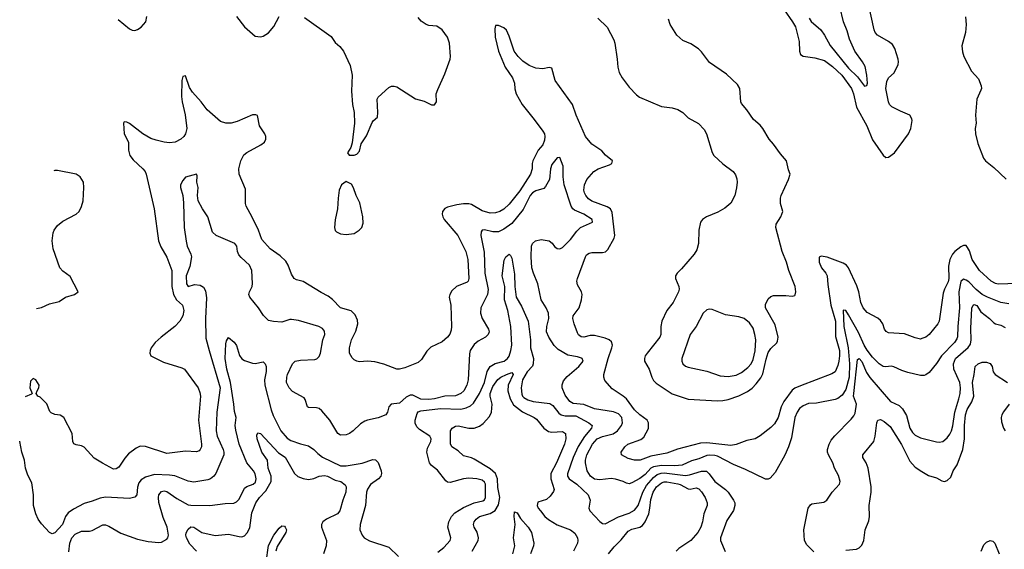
# Model space of a CAD drawing. Header units: inches. Extents: x 1449094 to 1618372, y 389908 to 534307.
# Tile 23 of 256: x 1463248 to 1470616, y 414243 to 418205. Entities that reach past the tile are written whole.
import ezdxf

# ---------------------------------------------------------------- set-up
doc = ezdxf.new("R2010")
doc.units = ezdxf.units.IN
doc.header["$MEASUREMENT"] = 0
doc.layers.add('B4461', color=7, linetype='Continuous')
doc.layers.add('B4471', color=7, linetype='Continuous')

msp = doc.modelspace()

# ---------------------------------------------------------------- linework, layer by layer
at = {"layer": 'B4461', "color": 5}
for points, elevation in [([(1468970, 418279.6), (1469032.6, 418190), (1469052.7, 418152.7), (1469081.4, 418041.4), (1469084.2, 417970), (1469090, 417944.2), (1469110, 417931.1), (1469199.1, 417919.1), (1469270, 417899.4), (1469330, 417855.7), (1469401, 417790), (1469473, 417690), (1469489.1, 417649.1), (1469509.7, 417549.7), (1469588.4, 417410), (1469630, 417306.2), (1469710, 417191.5), (1469730, 417174), (1469750, 417176.2), (1469794.9, 417210), (1469899, 417350), (1469916.5, 417390), (1469926, 417450), (1469924.3, 417464.3), (1469910, 417490.2), (1469839.6, 417519.6), (1469773.7, 417553.7), (1469757.3, 417570), (1469748.6, 417590), (1469730.2, 417690), (1469736.5, 417743.5), (1469750.2, 417769.8), (1469792.8, 417807.2), (1469821, 417870), (1469824.2, 417890), (1469821.2, 417910), (1469796, 417990), (1469778.6, 418018.6), (1469750, 418041.7), (1469667.9, 418087.9), (1469650.4, 418110), (1469642.6, 418130), (1469601.5, 418310)], 680), ([(1469156.6, 418216.6), (1469171.7, 418191.7), (1469242.9, 418130), (1469270.2, 418090.2), (1469312.2, 418012.2), (1469450, 417841.5), (1469517.2, 417777.2), (1469570, 417708.8), (1469588.5, 417711.5), (1469592.1, 417730), (1469587.3, 417790), (1469575.7, 417855.7), (1469556.1, 417890), (1469496.8, 417970), (1469459.1, 418059.1), (1469440.8, 418120.8), (1469413.5, 418190), (1469384.4, 418304.4)], 660), ([(1470000, 415819.2), (1469990, 415815.6), (1469950, 415824.2), (1469870, 415854.6), (1469750, 415863.1), (1469731.7, 415871.7), (1469720.3, 415890), (1469706.3, 415930), (1469690, 415955.3), (1469670, 415972.9), (1469590, 416014.9), (1469559.6, 416050), (1469542.3, 416090), (1469527, 416170), (1469513.5, 416213.5), (1469450, 416348.7), (1469435.3, 416370), (1469410, 416383.5), (1469290, 416428.2), (1469244.7, 416435.3), (1469231.3, 416428.7), (1469231.9, 416390), (1469247.6, 416350), (1469280.8, 416310), (1469290.6, 416290), (1469295.5, 416224.5), (1469319.3, 416070), (1469352, 415950), (1469354, 415834), (1469382.5, 415730), (1469384.2, 415690), (1469378.3, 415650), (1469370, 415617.1), (1469350, 415570.4), (1469324.5, 415555.5), (1469090, 415466.4), (1469050, 415448.6), (1469030, 415433.7), (1468965.3, 415350), (1468947.3, 415310), (1468923.9, 415230), (1468896.9, 415183.1), (1468870, 415155.5), (1468790, 415091.3), (1468751.2, 415068.8), (1468690, 415056.3), (1468610, 415027.9), (1468570, 415018.7), (1468390, 415039.5), (1468341.8, 415038.2), (1468170, 414992), (1468090, 414963.5), (1467970, 414941), (1467890.2, 414910.2), (1467850, 414910.2), (1467801.5, 414921.5), (1467752.7, 414950), (1467748.2, 414970), (1467776.5, 415010), (1467798.7, 415030), (1467895.6, 415064.4), (1467917.7, 415082.3), (1467952.7, 415147.3), (1467954, 415190), (1467944, 415210), (1467890, 415249.4), (1467850, 415286.6), (1467789, 415370), (1467765.3, 415390), (1467682.9, 415442.9), (1467626, 415506), (1467619, 415530), (1467620.7, 415550), (1467652.4, 415670), (1467680.4, 415750), (1467683.7, 415770), (1467676, 415796), (1467659, 415810), (1467630, 415822.1), (1467550, 415842.1), (1467518.3, 415841.7), (1467470, 415829.3), (1467450, 415831.7), (1467430, 415847), (1467422, 415862), (1467397.4, 415930), (1467388.7, 415970), (1467390.5, 415990), (1467434.9, 416050), (1467451.8, 416110), (1467457, 416150), (1467453.4, 416170), (1467422.5, 416222.5), (1467417.6, 416250), (1467421.2, 416270), (1467481.5, 416430), (1467490, 416445.1), (1467510, 416459.7), (1467530, 416463.5), (1467610, 416462.5), (1467632.3, 416467.7), (1467650, 416486), (1467695.9, 416570), (1467701.5, 416590), (1467681.7, 416761.7), (1467670.1, 416790), (1467644.4, 416804.4), (1467530, 416847.5), (1467504.7, 416864.7), (1467484, 416890), (1467474.8, 416910), (1467471, 416930), (1467475.6, 416970), (1467492.6, 417010), (1467544.6, 417070), (1467577.1, 417090), (1467661.4, 417118.6), (1467679.3, 417130), (1467684.9, 417150), (1467632, 417192.1), (1467604.6, 417224.6), (1467530, 417274.7), (1467482.8, 417330), (1467411.8, 417490), (1467385.2, 417570), (1467255.9, 417750), (1467230, 417842), (1467210, 417848.5), (1467162.2, 417837.8), (1467110, 417843.5), (1467061.5, 417861.5), (1467013.7, 417893.7), (1466977.2, 417930), (1466949, 417970), (1466910, 418082.8), (1466890, 418126.8), (1466870, 418144), (1466830, 418161), (1466810, 418162), (1466803.3, 418136.7), (1466805.1, 418074.9), (1466830.9, 417970), (1466881.6, 417850), (1466937.2, 417770), (1466950.6, 417730), (1466952.3, 417687.7), (1466962.2, 417650), (1467008.3, 417570), (1467099.2, 417459.2), (1467163.4, 417370), (1467174.6, 417350), (1467179.1, 417330), (1467176.4, 417303.6), (1467163.1, 417270), (1467127.7, 417230), (1467088.5, 417150), (1467083.2, 417130), (1467083.7, 417090), (1467069.8, 417050), (1466990, 416924.2), (1466910, 416825.3), (1466870, 416787.1), (1466840.7, 416770), (1466810, 416759.2), (1466770, 416757.8), (1466710, 416775.4), (1466630, 416821.3), (1466610, 416827.8), (1466570, 416827.6), (1466519.3, 416820.7), (1466450, 416801.6), (1466428.5, 416791.6), (1466411.6, 416770), (1466408.7, 416750), (1466414, 416730), (1466425.7, 416710), (1466527.7, 416590), (1466586.6, 416470), (1466602.7, 416410), (1466609.7, 416270), (1466605.1, 416250), (1466597.8, 416242.2), (1466517.6, 416210), (1466483, 416177), (1466466, 416150), (1466462.4, 416130), (1466475, 416070), (1466479.4, 415910), (1466477.5, 415882.5), (1466466.7, 415853.3), (1466450, 415830.4), (1466410, 415795.5), (1466323.9, 415756.1), (1466293.8, 415726.2), (1466256, 415664), (1466230, 415640.4), (1466130, 415599.7), (1466090.3, 415590.3), (1466071.4, 415591.4), (1465972.9, 415627.1), (1465904.9, 415644.9), (1465850.3, 415650.3), (1465790, 415646.9), (1465770, 415650.2), (1465750, 415660.8), (1465736, 415676), (1465717.1, 415710), (1465717.4, 415750), (1465732, 415810), (1465764.3, 415875.7), (1465779.4, 415930), (1465776.6, 415956.6), (1465757.7, 415997.7), (1465727.8, 416027.8), (1465648.7, 416048.7), (1465590, 416111.7), (1465557, 416137), (1465504.1, 416164.1), (1465370, 416246.3), (1465318.9, 416258.9), (1465301.6, 416270), (1465281.6, 416301.6), (1465257.8, 416370), (1465238.7, 416398.7), (1465198.4, 416438.3), (1465121.7, 416490), (1465060, 416560), (1465034.7, 416630), (1464988.5, 416728.5), (1464943.1, 416810), (1464937.4, 416830), (1464936.7, 416936.7), (1464890.4, 417050), (1464887, 417090), (1464902.3, 417150), (1464926.1, 417193.9), (1464948.5, 417211.5), (1465053, 417270), (1465079.3, 417290), (1465090.4, 417310), (1465090.4, 417330), (1465081.6, 417350), (1465042.6, 417410), (1465028.2, 417488.2), (1465014.3, 417494.3), (1464990, 417492.3), (1464875.7, 417444.3), (1464830, 417431), (1464791.8, 417431.8), (1464750, 417444.4), (1464651.7, 417530), (1464607.2, 417590), (1464542.2, 417662.2), (1464518.7, 417698.7), (1464490, 417784.7), (1464470, 417778.8), (1464460.5, 417750), (1464459.3, 417630), (1464464, 417590), (1464486, 417494), (1464498.7, 417390), (1464489.7, 417350.3), (1464477, 417330), (1464455.1, 417310), (1464411.8, 417288.2), (1464370, 417284), (1464330, 417287.9), (1464270, 417303.2), (1464230, 417316.9), (1464170, 417351.2), (1464070, 417428.9), (1464050, 417439.5), (1464030, 417441), (1464024.5, 417430), (1464029, 417350), (1464061.2, 417290), (1464062.2, 417230), (1464071.4, 417190), (1464096.3, 417156.3), (1464170.7, 417090), (1464185.8, 417070), (1464193.9, 417050), (1464254, 416790), (1464286.4, 416550), (1464305.1, 416505.1), (1464348.5, 416428.5), (1464385.7, 416330), (1464386.6, 416210), (1464398.5, 416150), (1464421.4, 416110), (1464466.2, 416070), (1464476.4, 416030), (1464468.7, 415990), (1464446.2, 415950), (1464410, 415909.1), (1464306.9, 415830), (1464262.7, 415790), (1464232.2, 415750), (1464223.5, 415730), (1464221.3, 415710), (1464230, 415689.6), (1464324.2, 415644.2), (1464461, 415601), (1464481.6, 415590), (1464583.9, 415450), (1464596.4, 415416.4), (1464600.3, 415390), (1464585.2, 415210), (1464607.4, 415030), (1464607.7, 415010), (1464598.5, 414990), (1464590, 414980.3), (1464570, 414971.5), (1464490, 414976.3), (1464350, 414960.6), (1464190, 415013.2), (1464150, 415015.8), (1464119.7, 415000.3), (1464063, 414957), (1464034.4, 414925.6), (1463990, 414857.6), (1463970, 414844.6), (1463950, 414843.6), (1463866.5, 414886.5), (1463805.3, 414925.3), (1463730, 415007.3), (1463710, 415016.3), (1463670, 415024), (1463653.4, 415033.4), (1463644.9, 415050), (1463641.6, 415110), (1463579.1, 415230), (1463550, 415248), (1463510, 415250.7), (1463483.4, 415263.4), (1463473.7, 415273.7), (1463450, 415332), (1463401, 415381), (1463384.7, 415390), (1463372, 415410), (1463378, 415430), (1463391, 415450), (1463394, 415470), (1463370, 415510.4), (1463350, 415520.5), (1463330, 415501), (1463325.1, 415450), (1463342, 415410), (1463335.5, 415404.5), (1463289.8, 415383.3)], 680), ([(1463985.5, 418205.5), (1464070, 418136.3), (1464090, 418127.7), (1464110, 418124.9), (1464130, 418130.5), (1464158, 418150), (1464191.9, 418188.1), (1464199.8, 418230)], 720), ([(1464870.4, 418230), (1464930, 418150.6), (1465010, 418082), (1465050, 418076.3), (1465070, 418082), (1465110, 418107.3), (1465150, 418153.4), (1465189.8, 418230)], 720), ([(1465380.5, 418220.5), (1465578.3, 418078.3), (1465610, 418034.9), (1465644.2, 418004.2), (1465670.3, 417970), (1465722, 417862), (1465736, 417790), (1465732.2, 417670), (1465739.3, 417570), (1465750.4, 417510), (1465754.4, 417430), (1465736.3, 417283.7), (1465726, 417250), (1465702, 417210), (1465712.7, 417192.7), (1465750, 417191.3), (1465770, 417198), (1465790, 417222), (1465802.5, 417277.5), (1465843.3, 417336.7), (1465884.8, 417435.2), (1465892.5, 417447.5), (1465925.2, 417474.8), (1465929.3, 417510), (1465922.7, 417610), (1465930, 417624.7), (1466010, 417698.4), (1466030, 417706.7), (1466050, 417708.5), (1466070, 417702.4), (1466210, 417613.7), (1466275.1, 417595.1), (1466330, 417566.8), (1466352.9, 417567.1), (1466366, 417590), (1466365.1, 417650), (1466376.1, 417683.9), (1466430, 417798.8), (1466469.7, 417910), (1466472, 417930), (1466465.1, 418030), (1466450, 418074), (1466409.6, 418130), (1466370, 418156), (1466310, 418161.7), (1466288.7, 418168.7), (1466253.2, 418193.2), (1466230, 418220.9)], 720), ([(1467575.6, 418215.6), (1467643.6, 418150), (1467694.1, 418054.1), (1467702.3, 418030), (1467720.3, 417910), (1467724.4, 417850), (1467734.4, 417810), (1467756.4, 417770), (1467810, 417700.5), (1467863.4, 417643.4), (1467886.6, 417626.6), (1468050, 417554.9), (1468130, 417544.6), (1468173.5, 417533.5), (1468210.2, 417510.2), (1468251.5, 417471.6), (1468328.9, 417428.9), (1468370, 417383.8), (1468388.9, 417350), (1468430, 417211), (1468441.6, 417190), (1468510, 417126.7), (1468588.2, 417070), (1468605.4, 417045.4), (1468615.4, 417015.4), (1468618, 416990), (1468611.9, 416948.1), (1468599.3, 416890), (1468570, 416832.7), (1468526, 416794), (1468473.7, 416766.3), (1468387.3, 416730), (1468359.1, 416710), (1468342, 416690), (1468330.4, 416630), (1468327.2, 416530), (1468316.3, 416483.7), (1468295.5, 416450), (1468199.9, 416340.1), (1468167.7, 416310), (1468155.5, 416290), (1468154.9, 416270), (1468179.5, 416210), (1468183.1, 416190), (1468178.7, 416170), (1468137.8, 416090), (1468090, 416029.6), (1468054, 415950), (1468045.5, 415910), (1468045.5, 415850), (1468039, 415830), (1467943.2, 415710), (1467929.2, 415690), (1467922.8, 415670), (1467924, 415650), (1467959.6, 415590), (1467977.6, 415530), (1467990, 415505.7), (1468010, 415485.5), (1468130, 415406.7), (1468250, 415366.4), (1468470, 415353.8), (1468510, 415355.9), (1468550, 415364.5), (1468629.2, 415390.8), (1468695.4, 415424.6), (1468730, 415449.2), (1468759.2, 415480.8), (1468793.8, 415526.2), (1468810, 415556), (1468833.6, 415666.4), (1468850, 415715.6), (1468870, 415744.9), (1468913, 415787), (1468920, 415800), (1468924.5, 415830), (1468901.4, 415921.4), (1468828.7, 416050), (1468830, 416074), (1468850, 416116.4), (1468870, 416135.3), (1468890, 416142), (1468982.3, 416142.3), (1469030, 416136.3), (1469050, 416141), (1469052.5, 416147.5), (1469055.4, 416170), (1469051.9, 416210), (1469004.6, 416330), (1468987.7, 416390), (1468954, 416470), (1468907.2, 416650), (1468910, 416676.3), (1468943.5, 416730), (1468959.6, 416770), (1468942, 416830), (1468942, 416870), (1468946.6, 416890), (1469001.2, 417010), (1469014, 417050), (1469001.6, 417081.6), (1468985.6, 417150), (1468940.9, 417200.9), (1468890, 417274.5), (1468855.6, 417310), (1468810, 417392), (1468790, 417416.2), (1468738.8, 417458.8), (1468690, 417531.8), (1468650, 417577.2), (1468643.6, 417590), (1468636.9, 417690), (1468621, 417721), (1468536.6, 417796.6), (1468410, 417885.6), (1468350, 417965.6), (1468327.9, 417987.9), (1468270, 418025.1), (1468209.8, 418049.8), (1468188.3, 418068.3), (1468166.6, 418090), (1468115.1, 418170), (1468102.7, 418210)], 720), ([(1470000, 415543.8), (1469990, 415543.8), (1469894.7, 415565.3), (1469850, 415580.7), (1469790, 415609.1), (1469770, 415612.3), (1469730, 415607.9), (1469710, 415611.7), (1469679.2, 415630), (1469630, 415681.4), (1469590, 415733.5), (1469567.6, 415770), (1469524.4, 415864.4), (1469450, 415996.9), (1469430, 416028.5), (1469410, 416031), (1469416.1, 415910), (1469447.7, 415750), (1469459, 415630), (1469455.2, 415530), (1469430, 415439.1), (1469403.2, 415396.8), (1469370, 415370.9), (1469350, 415363.5), (1469210, 415336.9), (1469150, 415334.3), (1469110, 415317.5), (1469084.6, 415295.4), (1469066.3, 415270), (1469049.8, 415230), (1469023.1, 415076.9), (1469001.1, 415010), (1468972.9, 414947.1), (1468901, 414819), (1468865.1, 414774.9), (1468850, 414767.7), (1468830, 414768.4), (1468680.2, 414840.2), (1468590, 414877.2), (1468470, 414939.6), (1468450, 414945.8), (1468411.3, 414948.7), (1468390, 414945.1), (1468330, 414920.4), (1468275.3, 414904.7), (1468206.5, 414873.5), (1468151, 414869), (1468050, 414871.1), (1467990, 414860.3), (1467970, 414849.1), (1467930, 414804.2), (1467890, 414773), (1467830, 414740.2), (1467810, 414734.3), (1467790, 414737), (1467764, 414750), (1467707.5, 414767.5), (1467674.2, 414774.2), (1467590, 414762), (1467550, 414767.1), (1467520.6, 414790), (1467495, 414830), (1467481.5, 414890), (1467481.7, 414910), (1467492.3, 414950), (1467534.1, 415030), (1467570.4, 415069.6), (1467610, 415088.3), (1467690, 415106.1), (1467720.9, 415130), (1467751, 415170), (1467758.8, 415190), (1467753, 415230), (1467730, 415256.9), (1467692.1, 415272.1), (1467550, 415293.3), (1467470, 415326.8), (1467390, 415335), (1467364.5, 415350), (1467330, 415395.3), (1467306.6, 415450), (1467306.9, 415473.1), (1467316.9, 415503.1), (1467344, 415536), (1467431.5, 415610), (1467463.7, 415650), (1467457.1, 415670), (1467452.5, 415672.5), (1467422.7, 415682.7), (1467350, 415695.9), (1467278.9, 415738.9), (1467247.5, 415767.5), (1467208.1, 415830), (1467191.2, 415871.2), (1467193, 415910), (1467208.2, 415970), (1467205.8, 416010), (1467187.1, 416050), (1467149.4, 416110), (1467125, 416230), (1467092.1, 416310), (1467081.6, 416350), (1467075.2, 416430), (1467077.1, 416510), (1467085.8, 416530), (1467107.8, 416550), (1467150, 416559.8), (1467210.5, 416550.5), (1467233.4, 416533.4), (1467250, 416509.6), (1467270, 416493.6), (1467290, 416489.7), (1467310, 416501.6), (1467370, 416561.3), (1467417.6, 416622.4), (1467446, 416650), (1467535.5, 416690), (1467532.4, 416710), (1467470.3, 416750), (1467400.3, 416780.3), (1467387.8, 416790), (1467374.6, 416810), (1467321.7, 416970), (1467315, 417030), (1467315.3, 417110), (1467290, 417174.8), (1467270, 417170.4), (1467230, 417121.6), (1467221.5, 417090), (1467213, 417010), (1467183.1, 416956.9), (1467170, 416942.3), (1467110, 416924.8), (1467085.6, 416910), (1467069.3, 416890.7), (1467015.6, 416784.4), (1466930, 416680.4), (1466870, 416638.4), (1466830, 416618.8), (1466790, 416618.9), (1466727.1, 416632.9), (1466709.2, 416630.8), (1466701.3, 416618.7), (1466700.2, 416590), (1466724.9, 416464.9), (1466728.7, 416310), (1466753.5, 416186.5), (1466749, 416150), (1466698.7, 416050), (1466695.3, 416010), (1466709.8, 415969.8), (1466756.9, 415890), (1466761.6, 415870), (1466754, 415850), (1466734.5, 415830), (1466680, 415800), (1466650, 415774.9), (1466619.8, 415730), (1466614.4, 415705.6), (1466605, 415510), (1466593.4, 415470), (1466572.2, 415430), (1466548.8, 415410), (1466510, 415392.3), (1466430, 415389.6), (1466351.8, 415370), (1466310, 415364.6), (1466250, 415367.5), (1466190, 415396.5), (1466170, 415396.5), (1466139.1, 415380.9), (1466090, 415337), (1466029.2, 415330), (1466009.4, 415310), (1465999.3, 415270), (1465989, 415250), (1465930, 415226.4), (1465850, 415210.3), (1465830, 415202.4), (1465797.4, 415182.6), (1465743.7, 415130), (1465716, 415110), (1465690, 415098.7), (1465650, 415097.6), (1465630, 415110.4), (1465570.1, 415210.1), (1465510, 415280.3), (1465490, 415295.8), (1465470, 415302.4), (1465410, 415304.9), (1465401, 415310), (1465385.1, 415365.1), (1465377.2, 415377.2), (1465290, 415423.6), (1465264.9, 415450), (1465244.6, 415490), (1465246.3, 415530), (1465252.9, 415550), (1465288.9, 415630), (1465308.4, 415650), (1465350, 415658.8), (1465456.5, 415663.5), (1465472.1, 415667.9), (1465490, 415684.5), (1465500.3, 415710), (1465516.9, 415810), (1465531.7, 415850), (1465530, 415874.8), (1465514.1, 415894.1), (1465486, 415910), (1465334.3, 415954.3), (1465283, 415963), (1465270, 415962.4), (1465210, 415942), (1465147.1, 415947.1), (1465110, 415955.5), (1465071.5, 415991.5), (1465034.9, 416050), (1464970.3, 416130), (1464963.7, 416150), (1464967, 416170), (1464987, 416210), (1464990.4, 416230.4), (1464984.2, 416330), (1464967.2, 416370), (1464904.9, 416424.9), (1464886.8, 416446.8), (1464878.3, 416470), (1464873.7, 416510), (1464858.4, 416530), (1464718.4, 416590), (1464690, 416614.4), (1464655, 416730), (1464615.6, 416790), (1464584.6, 416850), (1464579, 416890), (1464582.6, 416950), (1464574.9, 416990), (1464577.1, 417037.1), (1464570.4, 417050.4), (1464490, 417027.3), (1464470, 417002.8), (1464452, 416970), (1464451.8, 416950), (1464467.8, 416890), (1464474.5, 416834.5), (1464479.3, 416650), (1464492.7, 416547.3), (1464501.5, 416510), (1464528.5, 416450), (1464532.6, 416430), (1464521.7, 416358.3), (1464493.3, 416290), (1464495.1, 416230), (1464510, 416208.7), (1464556.5, 416223.5), (1464598.8, 416218.8), (1464623.2, 416203.2), (1464637.5, 416177.5), (1464645.1, 416125.1), (1464637.8, 415970), (1464642, 415822), (1464664.8, 415730), (1464747.9, 415450), (1464723, 415270), (1464717.2, 415130), (1464727, 415090), (1464769.9, 414990), (1464776, 414970), (1464775.9, 414950), (1464716.4, 414810), (1464701.1, 414790), (1464675.1, 414770), (1464656.6, 414763.4), (1464550, 414746.4), (1464510, 414754), (1464410, 414791.9), (1464370, 414799), (1464257.7, 414802.3), (1464190, 414784.2), (1464156.9, 414763.1), (1464140.4, 414739.6), (1464128.5, 414708.5), (1464125.1, 414650), (1464110, 414633), (1464070, 414624.4), (1463890, 414632.8), (1463850, 414625.5), (1463790, 414602.6), (1463730, 414586.7), (1463650, 414543.7), (1463610, 414515.8), (1463591.6, 414488.4), (1463568.4, 414430), (1463510, 414367), (1463490, 414358), (1463470, 414368), (1463410, 414433.4), (1463385.3, 414470), (1463369.1, 414509.1), (1463351.4, 414571.4), (1463352.1, 414650), (1463339.6, 414739.6), (1463310, 414798.8), (1463292.7, 414850), (1463282.8, 414910), (1463262.9, 414970), (1463250.2, 415050.2), (1463248, 415052.8)], 660), ([(1463373.5, 416044.9), (1463375, 416045), (1463410, 416051.9), (1463470, 416078.9), (1463543.6, 416096.4), (1463590, 416129.7), (1463658, 416150), (1463684.7, 416170), (1463625.1, 416285.1), (1463570, 416324), (1463548, 416350), (1463498.9, 416490), (1463491.8, 416550), (1463499.6, 416610), (1463506.9, 416630), (1463530, 416666.6), (1463570, 416698.7), (1463670.7, 416750), (1463692.4, 416770), (1463711.4, 416808.6), (1463723.1, 416850), (1463727.6, 416950), (1463724.6, 416990), (1463700.4, 417030), (1463670.2, 417050.2), (1463530, 417076.9), (1463510, 417076.5), (1463503.6, 417074.1)], 680), ([(1466376.9, 414223.1), (1466422.9, 414257.1), (1466468.4, 414310), (1466475.6, 414330), (1466452.9, 414410), (1466460.2, 414450), (1466478.4, 414490), (1466503.2, 414516.8), (1466570, 414555.3), (1466650, 414591.2), (1466713.6, 414606.4), (1466726.4, 414613.7), (1466734.1, 414630), (1466734.9, 414730), (1466726.2, 414746.2), (1466710, 414760.7), (1466670, 414771.5), (1466610, 414774.5), (1466570, 414770.7), (1466470, 414744.2), (1466450, 414746.6), (1466436, 414756), (1466375.7, 414835.7), (1466329.1, 414869.1), (1466315.6, 414890), (1466295.6, 414970), (1466300.5, 414999.5), (1466325.1, 415050), (1466326.3, 415070), (1466316.2, 415090), (1466240.7, 415140.7), (1466220.2, 415160.2), (1466206.9, 415186.9), (1466206.6, 415210), (1466221.5, 415258.5), (1466230, 415271), (1466250, 415280.1), (1466396.6, 415296.6), (1466550, 415292.3), (1466590, 415301.6), (1466622.4, 415317.6), (1466643.6, 415336.4), (1466690, 415408.1), (1466727.4, 415490), (1466747, 415573), (1466769.8, 415610), (1466806.4, 415633.6), (1466872.6, 415650), (1466898.2, 415670), (1466910, 415687.2), (1466924.4, 415730), (1466931, 415770), (1466924.5, 415910), (1466901.5, 416030), (1466875.9, 416110), (1466879.8, 416210), (1466857.4, 416290), (1466873.8, 416406.2), (1466886.6, 416430), (1466910, 416450.6), (1466922, 416442), (1466930, 416422), (1466950, 416302), (1466952.6, 416210), (1466963.2, 416130), (1467002.2, 416062.2), (1467052.1, 415950), (1467070.1, 415810), (1467071.5, 415750), (1467092.2, 415670), (1467091.6, 415630), (1467085.5, 415614.5), (1467044.8, 415570), (1467010.8, 415510), (1467000.1, 415450), (1467005, 415405), (1467010.2, 415390), (1467019.9, 415379.9), (1467050, 415360.4), (1467090, 415348.5), (1467214.4, 415334.4), (1467238.8, 415318.8), (1467282.9, 415262.9), (1467299.6, 415250), (1467330, 415242.1), (1467410, 415241.5), (1467508, 415190), (1467531.4, 415170), (1467527.8, 415150), (1467473.7, 415086.3), (1467428.5, 415011.5), (1467390.1, 414930), (1467347.7, 414807.7), (1467348.7, 414790), (1467359.7, 414770), (1467417.1, 414730), (1467501.5, 414650), (1467517.3, 414610), (1467506.4, 414550), (1467515.8, 414530), (1467590, 414452.4), (1467610, 414437.6), (1467630, 414434.9), (1467730, 414485.8), (1467810, 414512.8), (1467850, 414535.9), (1467876.3, 414570), (1467911.8, 414670), (1467938.3, 414721.7), (1467990, 414779.9), (1468018.2, 414801.8), (1468047.8, 414812.1), (1468070, 414814.4), (1468230, 414796.1), (1468259.7, 414800.3), (1468350, 414826.8), (1468387, 414827), (1468408, 414808), (1468449.2, 414750), (1468530.7, 414690.7), (1468550.1, 414670.1), (1468590.2, 414610.2), (1468598.6, 414590), (1468599.7, 414570), (1468590, 414534), (1468540.3, 414459.7), (1468491.8, 414330), (1468492.2, 414310), (1468527.5, 414227.5)], 640), ([(1463615.1, 414224.9), (1463624, 414290), (1463638.7, 414330), (1463664, 414356), (1463710, 414379), (1463770, 414378.9), (1463790, 414383.5), (1463870, 414426), (1463890, 414426.4), (1463916.1, 414416.1), (1464004.7, 414364.7), (1464130, 414318.4), (1464210, 414302.7), (1464290, 414295.2), (1464310, 414298), (1464350, 414320.3), (1464357.2, 414330), (1464361.6, 414350), (1464352.3, 414410), (1464322, 414482), (1464290, 414592.7), (1464285.6, 414630), (1464288.5, 414650), (1464310, 414675.8), (1464330, 414681.7), (1464350, 414676.1), (1464423.7, 414623.7), (1464510, 414576.8), (1464530, 414572.6), (1464670, 414570.2), (1464786.1, 414586.1), (1464850, 414588.9), (1464870, 414597.4), (1464890, 414617.6), (1464930, 414699.6), (1464947.1, 414712.9), (1464994.3, 414730), (1465013.4, 414746.6), (1465018.4, 414770), (1465010, 414807), (1464996.8, 414830), (1464947.6, 414890), (1464889.9, 415030), (1464865.8, 415134.2), (1464861.7, 415170), (1464866.8, 415230), (1464855, 415275), (1464851.1, 415330), (1464825.5, 415490), (1464797.9, 415590), (1464785, 415670), (1464790, 415781), (1464796.3, 415803.7), (1464810, 415826.8), (1464854, 415794), (1464870, 415766.8), (1464893.8, 415693.8), (1464910, 415668.8), (1464930, 415656.9), (1464990, 415635.6), (1465010, 415633.8), (1465070, 415646.4), (1465084.9, 415630), (1465091.3, 415610), (1465093.6, 415573.6), (1465080.5, 415510), (1465081.7, 415470), (1465130, 415285.5), (1465144.5, 415244.5), (1465203.2, 415130), (1465250, 415074.2), (1465277.3, 415057.3), (1465350, 415032.4), (1465410, 415018.5), (1465450, 414990.3), (1465479.7, 414959.7), (1465513.8, 414933.8), (1465650, 414869), (1465690, 414869), (1465810, 414886.9), (1465890, 414914.9), (1465910, 414911.5), (1465930, 414892.2), (1465953.4, 414830), (1465955.5, 414810), (1465950.3, 414790), (1465933.7, 414770), (1465872.3, 414727.7), (1465850, 414694.5), (1465843.9, 414670), (1465836.9, 414570), (1465796.1, 414430), (1465793.4, 414390), (1465810.2, 414350.2), (1465826, 414330), (1465866.3, 414306.3), (1466010, 414258.4), (1466082.8, 414190)], 640), ([(1469190, 414225.1), (1469137.4, 414277.4), (1469121, 414310), (1469115.3, 414390), (1469149.7, 414550), (1469164.9, 414575.1), (1469176.3, 414583.7), (1469264.7, 414595.3), (1469289.3, 414610), (1469327, 414670), (1469382.7, 414730), (1469389.3, 414750), (1469375.8, 414795.8), (1469345.6, 414850), (1469334, 414890), (1469300.5, 414950), (1469293, 414970), (1469292.8, 414990), (1469304.7, 415030), (1469321, 415059), (1469347.6, 415092.4), (1469470, 415216.5), (1469490, 415241.3), (1469499.1, 415260.9), (1469509.9, 415330), (1469489.1, 415389.1), (1469489.6, 415409.6), (1469517.2, 415662.8), (1469530, 415670.2), (1469550, 415647.6), (1469586.4, 415566.4), (1469609.2, 415529.2), (1469765.3, 415350), (1469830, 415319.6), (1469855.1, 415295.1), (1469884.3, 415244.3), (1469909.3, 415150), (1469930, 415118.3), (1469950, 415097.8), (1469990, 415077.2), (1470000, 415074.7)], 640), ([(1466635.3, 414230), (1466678.2, 414310), (1466682, 414330), (1466671.6, 414371.6), (1466648, 414410), (1466644.7, 414430), (1466649.6, 414449.6), (1466663, 414470), (1466689.6, 414490), (1466770, 414511.8), (1466805.1, 414534.9), (1466830, 414575.2), (1466841.5, 414630), (1466826.8, 414706.8), (1466823.3, 414770), (1466807.8, 414810), (1466770, 414845.3), (1466650, 414918.3), (1466630, 414927.9), (1466570, 414943.5), (1466530, 414978.9), (1466483.1, 415010), (1466471.3, 415031.3), (1466471.7, 415130), (1466485.3, 415150), (1466510, 415163.3), (1466530, 415166.6), (1466609.6, 415149.6), (1466649, 415150), (1466690, 415165), (1466715.5, 415184.5), (1466763.3, 415236.7), (1466777.9, 415270), (1466784.4, 415330), (1466768.6, 415388.6), (1466769.5, 415409.6), (1466790, 415461.7), (1466826.6, 415513.4), (1466848.5, 415531.5), (1466890, 415552.2), (1466930, 415565.2), (1466939.8, 415550), (1466903, 415470), (1466900.3, 415430), (1466917.9, 415370), (1466944.7, 415324.7), (1467010, 415270.6), (1467098, 415230), (1467116.8, 415216.8), (1467170, 415148.9), (1467204.6, 415124.6), (1467230, 415118.6), (1467310, 415123.6), (1467331.7, 415110), (1467335.6, 415070), (1467325.5, 415030), (1467266.4, 414890), (1467221.7, 414810), (1467222.3, 414770), (1467249, 414691), (1467243.9, 414676.1), (1467218.8, 414641.2), (1467190, 414615.8), (1467125.2, 414594.8), (1467120.7, 414570), (1467128.4, 414550), (1467144.5, 414530), (1467178.4, 414490), (1467206, 414466), (1467270, 414425.9), (1467370, 414389.5), (1467403.1, 414363.1), (1467421.6, 414330), (1467426.1, 414310), (1467423.5, 414290), (1467393.6, 414230)], 620), ([(1469430, 414236.5), (1469510, 414244.2), (1469530, 414254), (1469550, 414274.9), (1469564.8, 414310), (1469574.3, 414390), (1469602.7, 414457.3), (1469607.4, 414490), (1469604.5, 414570), (1469620.5, 414670), (1469619.9, 414710), (1469597.4, 414850), (1469583.9, 414890), (1469557.7, 414930), (1469558.3, 414950), (1469639.2, 415050), (1469650.7, 415089.3), (1469662.4, 415190), (1469670, 415208.8), (1469690, 415214.4), (1469718.2, 415198.2), (1469762.1, 415162.1), (1469846.5, 415026.5), (1469910, 414903.6), (1469950, 414858.3), (1470000, 414826.4)], 620), ([(1464571.3, 414230), (1464522.3, 414282.3), (1464496.6, 414330), (1464492.1, 414350), (1464494.4, 414365.6), (1464510, 414393.7), (1464530, 414411.5), (1464550, 414410.2), (1464610, 414369.3), (1464710, 414345.5), (1464810, 414355.5), (1464890, 414338.2), (1464910, 414337.5), (1464930, 414344.4), (1464950, 414367), (1464970, 414403.8), (1464984.3, 414515.7), (1465016.1, 414590), (1465042.1, 414630), (1465090, 414681.3), (1465129.5, 414750), (1465130.3, 414790), (1465107.9, 414850), (1465102, 414910), (1465060.3, 414970), (1465026, 415070), (1465023.1, 415096.9), (1465030, 415114.9), (1465050, 415110.3), (1465183.8, 414963.8), (1465233.8, 414933.8), (1465305.5, 414810), (1465330, 414788.9), (1465370, 414771.8), (1465410, 414764.9), (1465448, 414772), (1465490.1, 414790.1), (1465530, 414795.5), (1465552, 414790), (1465610, 414760.9), (1465650.8, 414750), (1465684.8, 414724.8), (1465690.2, 414710.2), (1465688.5, 414670), (1465665.4, 414610), (1465643.2, 414530), (1465627.2, 414510), (1465544.7, 414470), (1465517.8, 414450), (1465506.3, 414430), (1465505.5, 414410), (1465544.1, 414310), (1465541.5, 414270), (1465522.2, 414210)], 620), ([(1467653.6, 414210), (1467697.2, 414262.8), (1467750, 414314.3), (1467801.5, 414378.5), (1467830, 414394.2), (1467890, 414408.9), (1467910, 414421.3), (1467930, 414448.2), (1467955.9, 414510), (1467964.5, 414550), (1467970, 414615.8), (1467988.5, 414670), (1468013.7, 414710), (1468050, 414740.1), (1468070, 414747.4), (1468090, 414748.1), (1468172.2, 414732.2), (1468190, 414727.6), (1468250, 414696.3), (1468266, 414694), (1468310, 414702.9), (1468330, 414696.5), (1468350, 414672.1), (1468377.8, 414630), (1468393.2, 414590), (1468392.2, 414570), (1468367.3, 414510), (1468358.5, 414450), (1468344.5, 414410), (1468322.7, 414370), (1468270.1, 414309.9), (1468180.3, 414250), (1468162, 414230)], 620), ([(1466937.4, 414210), (1466952.8, 414270), (1466943.9, 414330), (1466957.1, 414430), (1466947.8, 414490), (1466950, 414522.8), (1466970, 414517), (1466994.8, 414474.8), (1467053.5, 414410), (1467079, 414370), (1467096.4, 414290), (1467093, 414270), (1467069.8, 414210.2)], 580), ([(1465092.8, 414147.2), (1465110, 414270.7), (1465150, 414350.3), (1465190, 414402), (1465210, 414418.7), (1465230, 414416.4), (1465235.8, 414410), (1465243.7, 414390), (1465239.5, 414370), (1465174.6, 414265.4), (1465164, 414230)], 580)]:
    msp.add_lwpolyline(points, dxfattribs=dict(at, elevation=elevation))
for points, elevation in [([(1465690, 416995.3), (1465656, 416970), (1465639.1, 416930), (1465630.4, 416870), (1465627, 416790), (1465608.6, 416708.6), (1465603.1, 416650), (1465608.8, 416628.8), (1465618, 416618), (1465650, 416602.4), (1465690, 416597.6), (1465750, 416606.7), (1465789.4, 416630), (1465808.4, 416651.6), (1465817.8, 416682.2), (1465816.1, 416730), (1465793.9, 416833.9), (1465765.6, 416890), (1465746.8, 416946.8), (1465730, 416975.3)], 720), ([(1468410, 416038.7), (1468390, 416033.5), (1468364, 416010), (1468309.3, 415910.7), (1468266.3, 415850), (1468203.1, 415670), (1468202.4, 415650), (1468210, 415631), (1468230, 415613), (1468250, 415604.9), (1468390, 415575.3), (1468490, 415540.7), (1468550, 415537.1), (1468610, 415547), (1468650, 415567), (1468697.6, 415602.4), (1468721, 415630), (1468737.3, 415662.7), (1468751.6, 415728.4), (1468755.8, 415810), (1468750.4, 415850), (1468736.7, 415896.7), (1468710, 415937.4), (1468669.9, 415969.9), (1468630, 415981.2), (1468530, 415998.2), (1468430, 416037.2)], 740)]:
    msp.add_lwpolyline(points, close=True, dxfattribs=dict(at, elevation=elevation))
at = {"layer": 'B4471', "color": 5}
for points, elevation in [([(1470326.4, 418226.4), (1470331.7, 418170), (1470327, 418110), (1470299.6, 418010), (1470304.6, 417964.6), (1470314.6, 417930), (1470370, 417821), (1470423.6, 417763.6), (1470442.6, 417710), (1470444.9, 417690), (1470441.4, 417678.6), (1470410.4, 417610), (1470400.4, 417490), (1470404.9, 417430), (1470398, 417390), (1470401.6, 417350), (1470418, 417278), (1470460.7, 417170), (1470474.8, 417150), (1470538.6, 417098.6), (1470630, 417012.7)], 720), ([(1470790, 416233.8), (1470570, 416227.6), (1470550, 416232.3), (1470519.1, 416250), (1470430.2, 416330), (1470376.2, 416410), (1470355.5, 416475.5), (1470341.7, 416501.7), (1470330, 416514.9), (1470310, 416516.9), (1470290, 416506.9), (1470246, 416470), (1470228.2, 416450), (1470208.4, 416410), (1470198.8, 416361.2), (1470202.2, 416270), (1470196.5, 416243.5), (1470168.9, 416190), (1470160, 416160), (1470129.7, 415950), (1470119.7, 415930), (1470055.1, 415850), (1470029.5, 415830), (1470000, 415819.2)], 680), ([(1470650, 416079.8), (1470590.1, 416090.1), (1470490, 416129.6), (1470450.9, 416150), (1470406.1, 416186.1), (1470350, 416243), (1470330, 416256.8), (1470310, 416263.8), (1470290, 416246.7), (1470276.1, 416170), (1470280.2, 416050), (1470267.8, 415910), (1470266.5, 415833.5), (1470261.8, 415818.2), (1470242.9, 415790), (1470146.5, 415690), (1470110, 415633.1), (1470054.2, 415565.8), (1470030, 415548.2), (1470016.1, 415543.9), (1470000, 415543.8)], 660), ([(1470000, 415074.7), (1470110, 415047.2), (1470130, 415044.9), (1470157, 415050), (1470190, 415076), (1470210, 415103.7), (1470222, 415130), (1470231.9, 415168.1), (1470245, 415270), (1470277.3, 415370), (1470285.8, 415410), (1470287.8, 415450), (1470283.1, 415490), (1470237.8, 415590), (1470235.2, 415630), (1470252.1, 415670), (1470347, 415753), (1470363.4, 415776.6), (1470369.5, 415810), (1470365.7, 415894.3), (1470373.4, 416046.6), (1470382.4, 416070), (1470390, 416075.3), (1470410, 416066.4), (1470439.9, 416019.9), (1470504.9, 415970), (1470537.6, 415937.6), (1470551, 415930), (1470590, 415920.3), (1470623.5, 415903.5)], 640), ([(1470000, 414826.4), (1470050, 414794.6), (1470110, 414778.7), (1470150, 414756.3), (1470169.1, 414750.9), (1470190, 414758.8), (1470215.9, 414784.1), (1470234.5, 414830), (1470264.8, 414875.2), (1470306.6, 414990), (1470318.8, 415070), (1470318.4, 415170), (1470326.4, 415250), (1470339.4, 415290), (1470373, 415347), (1470388.3, 415390), (1470378.8, 415490), (1470392.1, 415552.1), (1470398, 415610), (1470420.7, 415630), (1470450, 415642.8), (1470482.8, 415642.8), (1470510, 415634.4), (1470524.4, 415610), (1470534, 415570), (1470548.5, 415550), (1470640.4, 415490)], 620), ([(1470654, 415330), (1470609.2, 415270.8), (1470598.7, 415250), (1470593.1, 415230), (1470595.7, 415195.7), (1470610.2, 415150), (1470623.8, 415130)], 620), ([(1470443.9, 414230), (1470464, 414276), (1470482.2, 414297.8), (1470510, 414310.4), (1470530, 414304.9), (1470544.9, 414290), (1470578.6, 414210)], 580)]:
    msp.add_lwpolyline(points, dxfattribs=dict(at, elevation=elevation))

doc.saveas('drawing.dxf')
